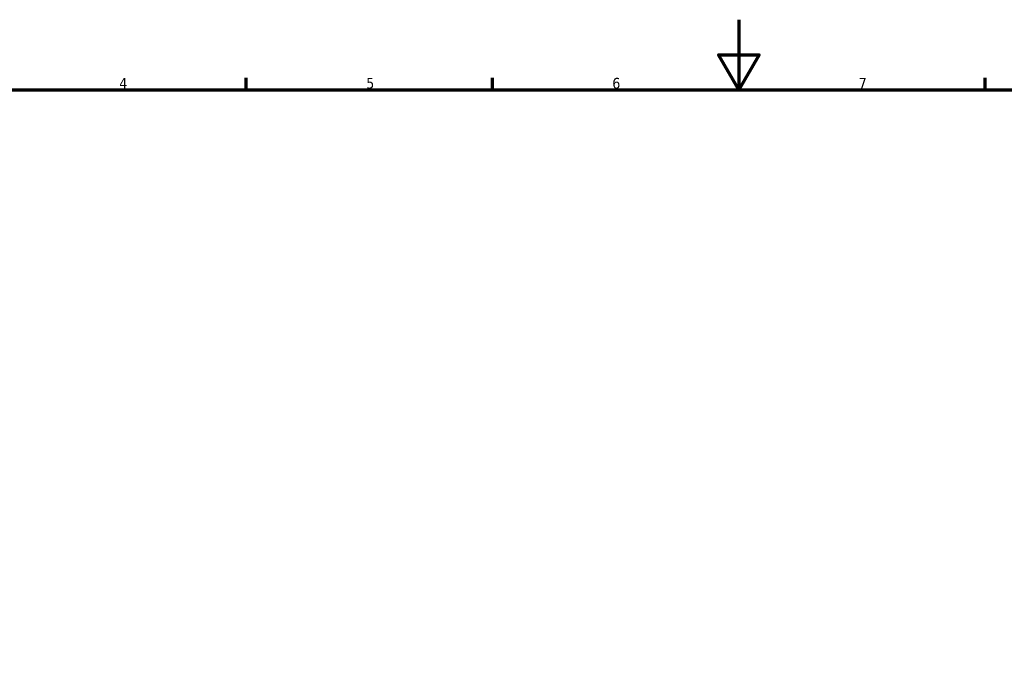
# Model space of a CAD drawing. Header units: millimetres. Extents: x -68 to 1046, y -83 to 960.
# Tile 3 of 5: x 216 to 496, y 406 to 594. Entities that reach past the tile are written whole.
import ezdxf

# ---------------------------------------------------------------- set-up
doc = ezdxf.new("R2010")
doc.units = ezdxf.units.MM
doc.layers.add('Border (ANSI)', color=7, linetype='Continuous', lineweight=70)
doc.styles.add('Note Text (ANSI)', font='tahoma.ttf')

# ---------------------------------------------------------------- blocks, each defined once
blk = doc.blocks.new('Borders Default Border')
at = {"layer": 'Border (ANSI)'}
for p, q in [((280.33, 574), (280.33, 577.45)), ((350.42, 574), (350.42, 577.45)), ((490.58, 574), (490.58, 577.45))]:
    blk.add_line(p, q, dxfattribs=at)
at = {"layer": 'Border (ANSI)', "flags": 128}
for points in [[(420.5, 594), (420.5, 574), (414.73, 584), (426.27, 584), (420.5, 574)], [(20, 20), (20, 574), (821, 574), (821, 20), (20, 20)]]:
    blk.add_lwpolyline(points, dxfattribs=at)
at = {"layer": 'Border (ANSI)', "char_height": 3.05, "attachment_point": 7, "style": 'Note Text (ANSI)'}
for s, insert in [('4', (244.23, 574.4)), ('5', (314.48, 574.34)), ('6', (384.49, 574.34)), ('7', (454.6, 574.4))]:
    blk.add_mtext(s, dxfattribs=dict(at, insert=insert))

msp = doc.modelspace()

# ---------------------------------------------------------------- block references
msp.add_blockref('Borders Default Border', (0, 0))

doc.saveas('drawing.dxf')
